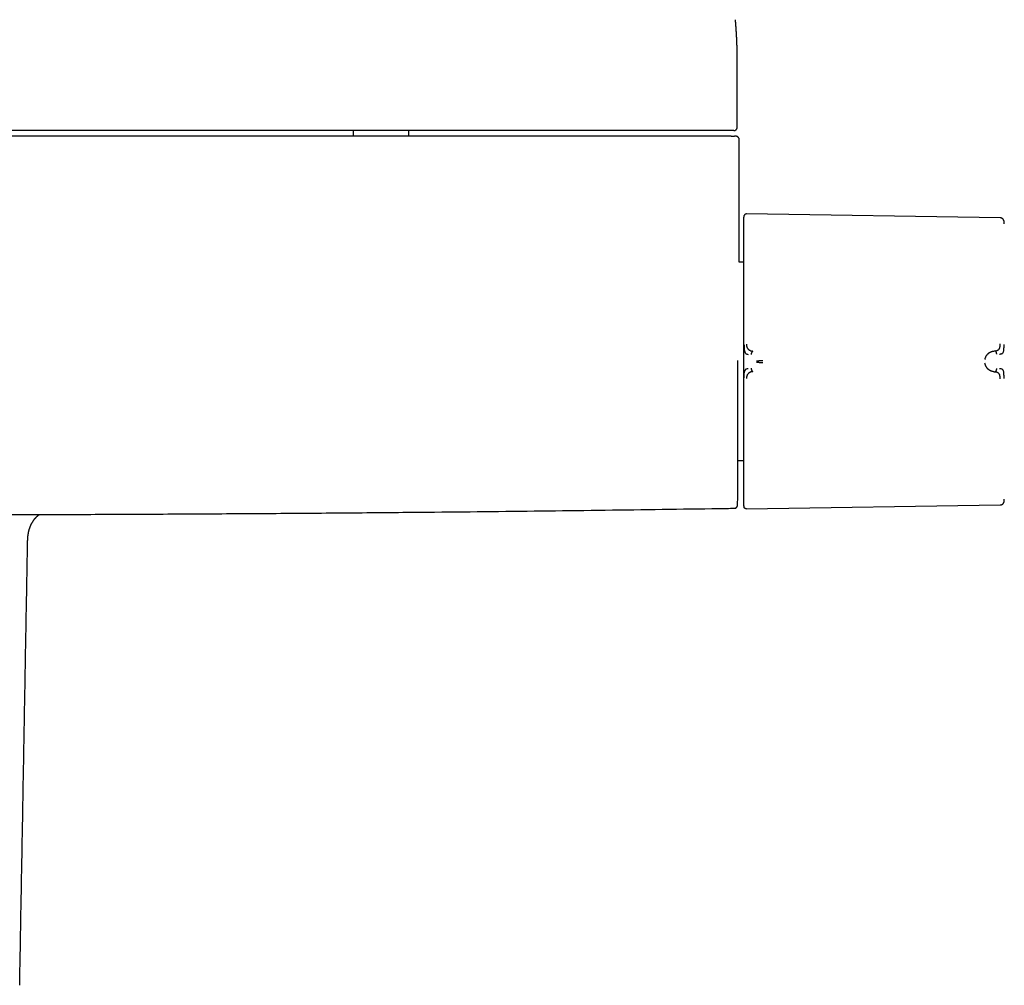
# Model space of a CAD drawing. Header units: millimetres. Extents: x 8 to 964, y 12 to 423.
# Tile 8 of 16: x 508 to 660, y 99 to 248. Entities that reach past the tile are written whole.
import ezdxf

# ---------------------------------------------------------------- set-up
doc = ezdxf.new("R2010")
doc.units = ezdxf.units.MM

msp = doc.modelspace()

# ---------------------------------------------------------------- linework, layer by layer
at = {"color": 7, "linetype": 'Continuous', "lineweight": 30}
for p, q in [((618.39, 241.82), (618.39, 241.84)), ((618.39, 231.37), (618.39, 241.82)), ((559.22, 230.87), (559.22, 229.98)), ((567.77, 229.98), (567.77, 230.87)), ((618.39, 231.37), (618.39, 231.37)), ((618.69, 215.95), (618.69, 229.48)), ((619.43, 217.73), (619.41, 217.66)), ((658.92, 217.41), (619.82, 218.01)), ((619.33, 210.57), (618.67, 210.57)), ((658.12, 196.88), (657.97, 196.87)), ((657.97, 193.67), (658.12, 193.65)), ((618.49, 179.97), (619.33, 179.97)), ((619.82, 172.53), (658.92, 173.13)), ((619.43, 172.81), (619.43, 172.82)), ((509.34, 169.56), (509.34, 169.55))]:
    msp.add_line(p, q, dxfattribs=at)
at = {"color": 7, "linetype": 'Continuous', "lineweight": 30, "flags": 128}
msp.add_lwpolyline([(619.34, 217.15), (619.34, 217.13), (619.33, 217.04)], dxfattribs=at)
at = {"color": 7, "linetype": 'Continuous', "lineweight": 30}
msp.add_arc((-381.31, 195.39), 1000, 358.72431, 358.81915, dxfattribs=at)
for points, knots in [([(618.39, 241.83), (618.39, 241.84), (618.39, 241.86), (618.39, 241.89), (618.39, 241.92), (618.39, 241.95), (618.39, 241.97), (618.39, 242), (618.39, 242.03), (618.39, 242.06), (618.39, 242.09), (618.39, 242.13), (618.39, 242.16), (618.39, 242.19), (618.39, 242.23), (618.39, 242.27), (618.39, 242.31), (618.39, 242.36), (618.39, 242.41), (618.39, 242.46), (618.39, 242.51), (618.39, 242.56), (618.39, 242.62), (618.39, 242.67), (618.39, 242.73), (618.39, 242.79), (618.38, 242.84), (618.38, 242.9), (618.38, 242.95), (618.38, 243), (618.38, 243.04), (618.38, 243.09), (618.38, 243.12), (618.38, 243.16), (618.38, 243.2), (618.38, 243.24), (618.38, 243.28), (618.37, 243.34), (618.37, 243.39), (618.37, 243.44), (618.37, 243.5), (618.37, 243.55), (618.37, 243.6), (618.37, 243.65), (618.37, 243.7), (618.36, 243.75), (618.36, 243.79), (618.36, 243.84), (618.36, 243.88), (618.36, 243.91), (618.36, 243.95), (618.36, 243.99), (618.35, 244.04), (618.35, 244.08), (618.35, 244.12), (618.35, 244.17), (618.35, 244.21), (618.35, 244.26), (618.35, 244.3), (618.34, 244.33), (618.34, 244.36), (618.34, 244.39), (618.34, 244.42), (618.34, 244.45), (618.34, 244.48), (618.34, 244.51), (618.34, 244.54), (618.33, 244.57), (618.33, 244.6), (618.33, 244.64), (618.33, 244.68), (618.33, 244.72), (618.33, 244.76), (618.32, 244.81), (618.32, 244.86), (618.32, 244.91), (618.32, 244.95), (618.32, 244.99), (618.31, 245.02), (618.31, 245.06), (618.31, 245.09), (618.31, 245.12), (618.31, 245.17), (618.3, 245.22), (618.3, 245.29), (618.3, 245.36), (618.29, 245.42), (618.29, 245.46), (618.29, 245.49), (618.29, 245.53), (618.29, 245.57), (618.28, 245.6), (618.28, 245.65), (618.28, 245.7), (618.27, 245.75), (618.27, 245.8), (618.27, 245.85), (618.27, 245.9), (618.26, 245.95), (618.26, 246), (618.26, 246.05), (618.25, 246.11), (618.25, 246.18), (618.24, 246.25), (618.24, 246.32), (618.24, 246.37), (618.23, 246.42), (618.23, 246.46), (618.23, 246.49), (618.22, 246.53), (618.22, 246.57), (618.22, 246.62), (618.22, 246.66), (618.21, 246.7), (618.21, 246.74), (618.21, 246.78), (618.2, 246.82), (618.2, 246.85), (618.2, 246.89), (618.2, 246.92), (618.19, 246.94), (618.19, 246.96), (618.19, 246.99), (618.19, 247.01), (618.19, 247.03), (618.19, 247.06), (618.18, 247.08), (618.18, 247.1), (618.18, 247.13), (618.18, 247.15), (618.18, 247.17), (618.18, 247.19), (618.17, 247.21), (618.17, 247.23), (618.17, 247.26), (618.17, 247.29), (618.17, 247.32), (618.16, 247.35), (618.16, 247.37), (618.16, 247.4), (618.16, 247.42), (618.16, 247.44), (618.15, 247.46), (618.15, 247.48), (618.15, 247.5), (618.15, 247.52), (618.15, 247.54), (618.15, 247.56), (618.14, 247.58), (618.14, 247.6), (618.14, 247.61), (618.14, 247.62), (618.14, 247.64), (618.14, 247.65), (618.14, 247.67), (618.13, 247.69), (618.13, 247.71), (618.13, 247.75), (618.13, 247.78), (618.12, 247.81), (618.12, 247.85), (618.12, 247.87), (618.12, 247.9), (618.11, 247.93), (618.11, 247.95), (618.11, 247.97), (618.11, 247.97)], [0, 0, 0, 0, 0.003829, 0.008134, 0.012916, 0.018177, 0.022645, 0.027408, 0.032459, 0.037459, 0.044195, 0.050453, 0.056231, 0.061531, 0.066353, 0.074162, 0.082115, 0.090268, 0.098372, 0.106434, 0.114935, 0.124002, 0.133637, 0.143424, 0.152988, 0.162164, 0.171288, 0.180901, 0.191045, 0.198611, 0.2058, 0.21257, 0.218918, 0.224949, 0.231032, 0.237201, 0.245825, 0.254607, 0.263549, 0.272711, 0.281178, 0.289916, 0.298871, 0.307497, 0.315653, 0.323343, 0.330775, 0.338087, 0.343969, 0.350106, 0.356621, 0.363513, 0.370765, 0.377993, 0.385041, 0.392586, 0.399912, 0.40689, 0.413431, 0.419536, 0.424372, 0.429207, 0.434052, 0.438907, 0.443773, 0.448789, 0.453213, 0.458099, 0.463449, 0.469261, 0.475525, 0.481934, 0.490106, 0.498294, 0.506208, 0.513617, 0.520521, 0.526921, 0.532494, 0.537774, 0.542985, 0.548129, 0.553205, 0.564319, 0.57549, 0.586732, 0.59785, 0.602888, 0.608211, 0.613819, 0.619712, 0.62589, 0.632148, 0.641476, 0.650174, 0.658243, 0.665392, 0.673028, 0.681151, 0.689654, 0.697988, 0.706076, 0.717758, 0.729091, 0.740165, 0.750974, 0.756529, 0.762067, 0.767909, 0.774106, 0.780657, 0.787552, 0.794869, 0.801638, 0.807858, 0.813537, 0.819202, 0.825183, 0.831426, 0.83522, 0.83894, 0.842585, 0.846194, 0.850104, 0.853441, 0.857012, 0.860815, 0.864827, 0.868651, 0.872347, 0.875674, 0.878667, 0.881779, 0.885144, 0.888762, 0.893353, 0.898225, 0.90278, 0.906884, 0.910537, 0.913739, 0.916991, 0.920768, 0.923412, 0.926263, 0.929322, 0.932581, 0.935713, 0.938966, 0.941829, 0.944304, 0.946388, 0.948279, 0.950481, 0.953059, 0.956012, 0.959339, 0.965334, 0.970908, 0.97606, 0.980838, 0.985287, 0.98948, 0.994049, 0.999136, 1, 1, 1, 1]), ([(617.16, 230.87), (613.8, 230.87), (607.08, 230.87), (596.99, 230.87), (586.9, 230.87), (576.81, 230.87), (566.72, 230.87), (556.64, 230.87), (546.55, 230.87), (536.3, 230.87), (525.89, 230.87), (515.32, 230.87), (504.76, 230.87), (494.19, 230.87), (483.62, 230.87), (473.05, 230.87), (462.48, 230.87), (451.92, 230.87), (441.35, 230.87), (430.78, 230.87), (420.21, 230.87), (409.84, 230.87), (399.68, 230.87), (389.71, 230.87), (379.75, 230.87), (369.79, 230.87), (363.14, 230.87), (359.82, 230.87)], [0, 0, 0, 0, 0.039203, 0.078405, 0.117606, 0.156807, 0.196007, 0.235207, 0.274407, 0.313606, 0.354672, 0.395737, 0.436802, 0.477867, 0.518933, 0.559998, 0.601063, 0.642128, 0.683194, 0.72426, 0.765326, 0.806393, 0.845113, 0.883834, 0.922555, 0.961277, 1, 1, 1, 1]), ([(617.66, 230.87), (617.66, 230.87), (617.66, 230.87), (617.66, 230.87), (617.66, 230.87), (617.65, 230.87), (617.65, 230.87), (617.65, 230.87), (617.65, 230.87), (617.65, 230.87), (617.65, 230.87), (617.64, 230.87), (617.62, 230.87), (617.58, 230.87), (617.55, 230.87), (617.51, 230.87), (617.46, 230.87), (617.41, 230.87), (617.35, 230.87), (617.29, 230.87), (617.23, 230.87), (617.18, 230.87), (617.16, 230.87)], [0, 0, 0, 0, 0.000188, 0.000389, 0.000874, 0.002339, 0.007651, 0.033422, 0.053551, 0.072061, 0.090549, 0.148298, 0.251334, 0.334598, 0.417342, 0.50094, 0.584143, 0.666872, 0.750505, 0.833798, 0.916503, 1, 1, 1, 1]), ([(617.89, 230.87), (617.89, 230.87), (617.89, 230.87), (617.87, 230.87), (617.84, 230.87), (617.8, 230.87), (617.77, 230.87), (617.74, 230.87), (617.71, 230.87), (617.7, 230.87), (617.69, 230.87), (617.69, 230.87), (617.68, 230.87), (617.68, 230.87), (617.68, 230.87), (617.68, 230.87), (617.68, 230.87), (617.68, 230.87), (617.68, 230.87), (617.68, 230.87), (617.67, 230.87), (617.67, 230.87), (617.67, 230.87), (617.67, 230.87), (617.66, 230.87), (617.66, 230.87), (617.66, 230.87), (617.66, 230.87), (617.66, 230.87), (617.66, 230.87), (617.66, 230.87), (617.66, 230.87)], [0, 0, 0, 0, 0.166648, 0.333314, 0.499999, 0.624977, 0.749999, 0.812477, 0.874998, 0.909977, 0.925385, 0.932168, 0.932929, 0.933691, 0.934452, 0.935214, 0.935975, 0.936737, 0.937499, 0.946238, 0.954336, 0.961791, 0.968605, 0.974776, 0.980305, 0.985193, 0.989438, 0.993042, 0.996003, 0.998323, 1, 1, 1, 1]), ([(617.89, 230.87), (617.9, 230.87), (617.91, 230.87), (617.92, 230.87), (617.93, 230.87), (617.94, 230.87), (617.95, 230.87), (617.96, 230.87), (617.96, 230.87), (617.97, 230.87), (617.97, 230.87), (617.97, 230.87), (617.98, 230.87), (617.98, 230.87), (617.98, 230.87), (617.98, 230.87), (617.98, 230.88), (617.99, 230.88), (618, 230.88), (618.02, 230.88), (618.06, 230.9), (618.11, 230.92), (618.16, 230.95), (618.2, 230.98), (618.23, 231.01), (618.26, 231.04), (618.3, 231.09), (618.33, 231.14), (618.36, 231.2), (618.38, 231.26), (618.39, 231.31), (618.39, 231.35), (618.39, 231.37)], [0, 0, 0, 0, 0.095481, 0.179119, 0.25092, 0.310894, 0.359055, 0.383169, 0.402694, 0.417654, 0.428111, 0.431703, 0.43428, 0.435242, 0.436045, 0.439045, 0.441423, 0.44572, 0.453553, 0.468056, 0.495605, 0.55226, 0.607761, 0.635522, 0.668482, 0.708051, 0.754201, 0.806847, 0.865897, 0.908851, 0.954766, 1, 1, 1, 1]), ([(617.43, 229.98), (614.4, 229.98), (608.35, 229.98), (599.28, 229.98), (590.22, 229.98), (581.16, 229.98), (572.11, 229.98), (563.07, 229.98), (554.04, 229.98), (544.88, 229.98), (535.58, 229.98), (526.14, 229.98), (516.72, 229.98), (507.3, 229.98), (497.89, 229.98), (491.63, 229.98), (488.49, 229.98)], [0, 0, 0, 0, 0.070435, 0.140805, 0.211108, 0.281346, 0.351519, 0.421626, 0.491667, 0.561643, 0.634881, 0.708048, 0.781143, 0.854166, 0.927119, 1, 1, 1, 1]), ([(617.43, 229.98), (617.45, 229.98), (617.5, 229.98), (617.56, 229.98), (617.63, 229.98), (617.69, 229.98), (617.74, 229.98), (617.79, 229.98), (617.84, 229.98), (617.87, 229.98), (617.91, 229.98), (617.93, 229.98), (617.94, 229.98), (617.95, 229.98), (617.95, 229.98)], [0, 0, 0, 0, 0.082895, 0.1656753, 0.2496918, 0.3321176, 0.4149239, 0.4994873, 0.5818962, 0.6647162, 0.7493216, 0.8326355, 0.9157206, 1, 1, 1, 1]), ([(618.19, 229.98), (618.19, 229.98), (618.19, 229.98), (618.18, 229.98), (618.15, 229.98), (618.12, 229.98), (618.07, 229.98), (618.02, 229.98), (617.97, 229.98), (617.95, 229.98)], [0, 0, 0, 0, 0.11987, 0.266546, 0.413224, 0.559908, 0.706597, 0.853294, 1, 1, 1, 1]), ([(618.69, 229.48), (618.69, 229.51), (618.69, 229.55), (618.68, 229.62), (618.65, 229.68), (618.63, 229.73), (618.6, 229.77), (618.58, 229.8), (618.55, 229.83), (618.52, 229.86), (618.48, 229.89), (618.44, 229.92), (618.42, 229.93), (618.4, 229.94), (618.38, 229.95), (618.36, 229.95), (618.34, 229.96), (618.31, 229.97), (618.28, 229.98), (618.25, 229.98), (618.22, 229.98), (618.2, 229.98), (618.19, 229.98)], [0, 0, 0, 0, 0.072068, 0.139985, 0.202457, 0.258459, 0.307256, 0.348382, 0.385032, 0.421655, 0.494455, 0.530496, 0.548541, 0.569494, 0.596265, 0.630083, 0.671537, 0.720924, 0.778401, 0.844051, 0.917912, 1, 1, 1, 1]), ([(619.43, 217.72), (619.43, 217.69), (619.41, 217.63), (619.39, 217.54), (619.37, 217.46), (619.36, 217.39), (619.35, 217.34), (619.35, 217.29), (619.34, 217.25), (619.34, 217.23), (619.34, 217.21), (619.34, 217.2), (619.34, 217.19), (619.34, 217.18), (619.34, 217.17), (619.34, 217.16), (619.34, 217.14), (619.34, 217.13), (619.34, 217.11), (619.34, 217.1), (619.33, 217.08), (619.33, 217.08), (619.33, 217.07)], [0, 0, 0, 0, 0.085538, 0.182968, 0.274655, 0.326852, 0.376939, 0.424121, 0.461298, 0.486858, 0.497443, 0.508033, 0.520577, 0.535875, 0.561279, 0.592896, 0.63099, 0.685442, 0.749539, 0.82333, 0.906823, 1, 1, 1, 1]), ([(619.33, 217.04), (619.33, 217.04), (619.33, 217.04), (619.33, 217.02), (619.33, 217), (619.33, 216.96), (619.33, 216.92), (619.33, 216.86), (619.33, 216.81), (619.33, 216.75), (619.33, 216.68), (619.33, 216.6), (619.33, 216.5), (619.33, 216.39), (619.33, 216.26), (619.33, 216.14), (619.33, 216.02), (619.33, 215.92), (619.33, 215.82), (619.33, 215.71), (619.33, 215.57), (619.33, 215.4), (619.33, 215.19), (619.33, 214.97), (619.33, 214.74), (619.33, 214.49), (619.33, 214.24), (619.33, 213.97), (619.33, 213.69), (619.33, 213.4), (619.33, 213.09), (619.33, 212.77), (619.33, 212.44), (619.33, 212.09), (619.33, 211.74), (619.33, 211.37), (619.33, 211), (619.33, 210.61), (619.33, 210.21), (619.33, 209.81), (619.33, 209.39), (619.33, 208.97), (619.33, 208.55), (619.33, 208.12), (619.33, 207.68), (619.33, 207.24), (619.33, 206.79), (619.33, 206.33), (619.33, 205.87), (619.33, 205.46), (619.33, 205.11), (619.33, 204.81), (619.33, 204.51), (619.33, 204.21), (619.33, 203.85), (619.33, 203.42), (619.33, 202.93), (619.33, 202.44), (619.33, 201.94), (619.33, 201.45), (619.33, 200.96), (619.33, 200.47), (619.33, 199.98), (619.33, 199.52), (619.33, 199.07), (619.33, 198.63), (619.33, 198.2), (619.33, 197.77), (619.33, 197.35), (619.33, 196.92), (619.33, 196.5), (619.33, 196.21), (619.33, 196.07)], [0, 0, 0, 0, 0.014329, 0.028654, 0.04298, 0.057322, 0.07212, 0.083744, 0.09537, 0.107001, 0.118712, 0.130678, 0.145631, 0.160589, 0.175557, 0.190861, 0.200497, 0.210132, 0.219769, 0.229411, 0.239058, 0.254994, 0.270924, 0.286858, 0.302809, 0.319, 0.334896, 0.350796, 0.36671, 0.382786, 0.399187, 0.415593, 0.432012, 0.448519, 0.465022, 0.481528, 0.498049, 0.51454, 0.531024, 0.547512, 0.564013, 0.580438, 0.596563, 0.612692, 0.628835, 0.644826, 0.660807, 0.676791, 0.692788, 0.708575, 0.718482, 0.728388, 0.738297, 0.74821, 0.75813, 0.773887, 0.789639, 0.805395, 0.821159, 0.836557, 0.851677, 0.8668, 0.881934, 0.896665, 0.909803, 0.922944, 0.936092, 0.949025, 0.961767, 0.974507, 0.98725, 1, 1, 1, 1]), ([(619.82, 218.01), (619.8, 218.01), (619.75, 218.01), (619.68, 217.99), (619.61, 217.96), (619.56, 217.92), (619.51, 217.87), (619.48, 217.82), (619.45, 217.77), (619.44, 217.74), (619.43, 217.73)], [0, 0, 0, 0, 0.135163, 0.276253, 0.421191, 0.567521, 0.681842, 0.794193, 0.903477, 1, 1, 1, 1]), ([(659.51, 216.91), (659.51, 216.93), (659.5, 216.97), (659.47, 217.04), (659.43, 217.11), (659.39, 217.18), (659.33, 217.24), (659.27, 217.29), (659.2, 217.33), (659.13, 217.37), (659.06, 217.39), (658.99, 217.4), (658.94, 217.4), (658.92, 217.41)], [0, 0, 0, 0, 0.0806556, 0.1722792, 0.26662, 0.3629805, 0.4605632, 0.5585072, 0.650402, 0.7411188, 0.8299955, 0.9164503, 1, 1, 1, 1]), ([(618.67, 210.57), (618.67, 210.58), (618.67, 210.65), (618.67, 210.76), (618.67, 210.9), (618.67, 211.04), (618.67, 211.2), (618.67, 211.35), (618.68, 211.5), (618.68, 211.65), (618.68, 211.81), (618.68, 211.98), (618.68, 212.16), (618.68, 212.34), (618.68, 212.53), (618.68, 212.75), (618.68, 212.99), (618.68, 213.23), (618.68, 213.49), (618.69, 213.75), (618.69, 214.1), (618.69, 214.54), (618.69, 215.07), (618.69, 215.54), (618.69, 215.83), (618.69, 215.95)], [0, 0, 0, 0, 0.0103612, 0.0352531, 0.0586187, 0.0882649, 0.1165153, 0.1442531, 0.1715127, 0.1989545, 0.2268336, 0.2600661, 0.2930488, 0.325821, 0.3595317, 0.4013213, 0.4452696, 0.4916283, 0.5392617, 0.5872155, 0.6350346, 0.7361427, 0.8356205, 0.9337072, 1, 1, 1, 1]), ([(659.55, 216.51), (659.55, 216.56), (659.55, 216.65), (659.53, 216.79), (659.52, 216.87), (659.51, 216.91)], [0, 0, 0, 0, 0.374626, 0.732084, 1, 1, 1, 1]), ([(619.43, 197.88), (619.44, 197.79), (619.44, 197.6), (619.45, 197.39), (619.46, 197.26), (619.46, 197.19), (619.47, 197.12), (619.48, 197.02), (619.5, 196.93), (619.52, 196.84), (619.54, 196.77), (619.56, 196.71), (619.58, 196.66), (619.6, 196.6), (619.64, 196.53), (619.72, 196.45), (619.86, 196.38), (619.99, 196.36), (620.06, 196.35)], [0, 0, 0, 0, 0.125554, 0.251039, 0.290001, 0.310057, 0.344618, 0.393554, 0.456767, 0.493798, 0.534579, 0.576341, 0.60187, 0.627562, 0.693703, 0.759502, 0.875658, 1, 1, 1, 1]), ([(619.82, 197.91), (619.82, 197.88), (619.82, 197.82), (619.83, 197.73), (619.83, 197.65), (619.85, 197.58), (619.86, 197.51), (619.88, 197.45), (619.91, 197.4), (619.93, 197.36), (619.96, 197.31), (619.99, 197.26), (620.03, 197.22), (620.06, 197.18), (620.09, 197.14), (620.13, 197.11), (620.17, 197.08), (620.22, 197.04), (620.27, 197.01), (620.33, 196.98), (620.39, 196.94), (620.44, 196.92), (620.49, 196.9), (620.53, 196.89), (620.56, 196.88), (620.59, 196.87), (620.6, 196.87), (620.62, 196.86), (620.64, 196.86), (620.65, 196.86), (620.67, 196.85), (620.69, 196.85), (620.72, 196.84), (620.74, 196.84), (620.77, 196.84), (620.79, 196.83), (620.8, 196.83), (620.8, 196.83), (620.8, 196.83), (620.8, 196.83), (620.8, 196.83), (620.8, 196.83), (620.8, 196.83)], [0, 0, 0, 0, 0.046698, 0.091618, 0.134505, 0.175194, 0.213614, 0.249779, 0.276951, 0.307118, 0.340349, 0.376695, 0.409342, 0.4408, 0.471044, 0.500021, 0.535936, 0.574169, 0.614719, 0.657569, 0.702695, 0.750057, 0.775296, 0.805099, 0.8394, 0.850353, 0.861686, 0.873397, 0.885483, 0.89794, 0.910765, 0.923954, 0.937503, 0.96472, 0.984149, 0.995887, 0.998893, 0.999683, 0.9999, 0.999964, 0.999986, 1, 1, 1, 1]), ([(658.12, 196.88), (658.15, 196.89), (658.21, 196.89), (658.28, 196.91), (658.34, 196.92), (658.37, 196.93), (658.38, 196.94), (658.4, 196.94), (658.41, 196.95), (658.42, 196.95), (658.44, 196.96), (658.45, 196.96), (658.48, 196.98), (658.54, 197), (658.61, 197.05), (658.68, 197.1), (658.74, 197.16), (658.79, 197.23), (658.82, 197.29), (658.84, 197.34), (658.85, 197.37), (658.86, 197.4), (658.87, 197.44), (658.88, 197.47), (658.89, 197.53), (658.9, 197.61), (658.91, 197.71), (658.92, 197.84), (658.92, 197.92), (658.92, 197.97)], [0, 0, 0, 0, 0.064483, 0.121146, 0.169699, 0.182428, 0.194431, 0.205703, 0.216244, 0.226049, 0.235116, 0.243443, 0.251028, 0.319255, 0.38355, 0.443931, 0.500485, 0.559082, 0.620049, 0.640929, 0.662103, 0.683581, 0.705368, 0.72747, 0.749885, 0.805219, 0.865757, 0.930963, 1, 1, 1, 1]), ([(658.81, 196.4), (658.81, 196.4), (658.83, 196.4), (658.88, 196.41), (658.95, 196.41), (659.04, 196.43), (659.13, 196.45), (659.22, 196.48), (659.3, 196.54), (659.37, 196.6), (659.43, 196.72), (659.47, 196.88), (659.49, 197.09), (659.5, 197.34), (659.51, 197.62), (659.51, 197.81), (659.51, 197.9)], [0, 0, 0, 0, 0.007539, 0.032602, 0.07418, 0.124929, 0.188679, 0.265565, 0.331914, 0.405634, 0.486045, 0.573984, 0.669568, 0.772326, 0.882537, 1, 1, 1, 1]), ([(619.33, 196.07), (619.33, 195.91), (619.33, 195.58), (619.33, 195.15), (619.33, 194.78), (619.33, 194.57), (619.33, 194.46)], [0, 0, 0, 0, 0.3076, 0.612791, 0.80584, 1, 1, 1, 1]), ([(620.8, 196.83), (620.79, 196.83), (620.77, 196.83), (620.75, 196.82), (620.72, 196.8), (620.69, 196.78), (620.67, 196.74), (620.64, 196.7), (620.61, 196.65), (620.58, 196.57), (620.56, 196.49), (620.54, 196.4), (620.53, 196.34), (620.53, 196.31)], [0, 0, 0, 0, 0.056304, 0.111898, 0.167775, 0.224659, 0.302815, 0.38407, 0.468372, 0.599448, 0.73388, 0.868517, 1, 1, 1, 1]), ([(656.57, 195.56), (656.58, 195.6), (656.59, 195.69), (656.63, 195.81), (656.68, 195.94), (656.74, 196.06), (656.8, 196.16), (656.86, 196.25), (656.93, 196.35), (657, 196.41), (657.04, 196.46), (657.06, 196.47), (657.07, 196.48), (657.09, 196.5), (657.1, 196.51), (657.13, 196.53), (657.18, 196.57), (657.24, 196.62), (657.31, 196.66), (657.37, 196.69), (657.42, 196.71), (657.44, 196.73), (657.46, 196.73), (657.47, 196.74), (657.49, 196.75), (657.5, 196.75), (657.52, 196.76), (657.55, 196.77), (657.61, 196.8), (657.68, 196.82), (657.75, 196.84), (657.81, 196.85), (657.86, 196.86), (657.9, 196.86), (657.94, 196.87), (657.96, 196.87), (657.97, 196.87), (657.97, 196.87), (657.97, 196.87), (657.97, 196.87), (657.97, 196.87)], [0, 0, 0, 0, 0.051373, 0.105665, 0.163102, 0.223827, 0.27137, 0.320803, 0.372124, 0.442732, 0.452222, 0.461768, 0.471368, 0.481024, 0.490735, 0.500501, 0.537698, 0.579265, 0.625137, 0.657731, 0.692132, 0.7001, 0.708157, 0.716302, 0.724536, 0.732857, 0.741265, 0.74976, 0.79759, 0.84013, 0.877473, 0.909711, 0.93693, 0.964012, 0.983495, 0.995471, 0.998664, 0.999564, 0.99984, 1, 1, 1, 1]), ([(658.39, 196.36), (658.39, 196.39), (658.38, 196.45), (658.36, 196.54), (658.34, 196.63), (658.31, 196.7), (658.28, 196.75), (658.25, 196.8), (658.23, 196.83), (658.2, 196.85), (658.18, 196.87), (658.15, 196.88), (658.13, 196.88), (658.12, 196.88)], [0, 0, 0, 0, 0.131742, 0.26673, 0.401479, 0.532742, 0.617059, 0.698228, 0.776196, 0.832885, 0.888534, 0.943898, 1, 1, 1, 1]), ([(618.44, 195.39), (618.44, 195.25), (618.44, 194.98), (618.44, 194.57), (618.44, 194.15), (618.44, 193.74), (618.44, 193.33), (618.45, 193.05), (618.45, 192.87), (618.45, 192.8), (618.45, 192.73), (618.45, 192.66), (618.45, 192.56), (618.45, 192.44), (618.45, 192.28), (618.44, 192.13), (618.44, 191.98), (618.44, 191.82), (618.44, 191.66), (618.44, 191.52), (618.44, 191.31), (618.44, 191.13), (618.44, 190.97), (618.44, 190.92), (618.44, 190.87), (618.44, 190.82), (618.44, 190.77), (618.44, 190.67), (618.44, 190.53), (618.44, 190.34), (618.44, 190.17), (618.44, 190.01), (618.44, 189.88), (618.44, 189.78), (618.44, 189.73), (618.44, 189.71), (618.44, 189.68), (618.44, 189.66), (618.44, 189.64), (618.44, 189.62), (618.44, 189.6), (618.44, 189.52), (618.44, 189.39), (618.44, 189.26), (618.44, 189.2)], [0, 0, 0, 0, 0.063602, 0.129016, 0.196252, 0.265318, 0.327621, 0.391357, 0.402724, 0.414135, 0.425592, 0.437038, 0.444335, 0.474017, 0.496959, 0.520786, 0.545497, 0.571092, 0.597573, 0.620254, 0.640018, 0.7009, 0.708873, 0.716847, 0.724821, 0.732795, 0.74077, 0.748745, 0.781047, 0.811404, 0.839813, 0.866273, 0.887947, 0.908111, 0.911895, 0.91562, 0.919287, 0.922896, 0.926447, 0.929939, 0.933373, 0.936749, 0.968371, 1, 1, 1, 1]), ([(618.48, 174.78), (618.48, 174.78), (618.48, 174.78), (618.48, 174.78), (618.48, 174.78), (618.48, 174.78), (618.48, 174.78), (618.48, 174.79), (618.48, 174.8), (618.48, 174.81), (618.48, 174.82), (618.48, 174.83), (618.48, 174.85), (618.48, 174.86), (618.48, 174.87), (618.48, 174.88), (618.48, 174.89), (618.48, 174.89), (618.48, 174.9), (618.48, 174.9), (618.48, 174.92), (618.48, 174.95), (618.48, 175), (618.48, 175.06), (618.48, 175.13), (618.48, 175.2), (618.48, 175.26), (618.48, 175.3), (618.48, 175.31), (618.48, 175.32), (618.48, 175.34), (618.48, 175.35), (618.48, 175.37), (618.48, 175.39), (618.48, 175.42), (618.48, 175.46), (618.48, 175.5), (618.48, 175.55), (618.48, 175.6), (618.48, 175.64), (618.48, 175.68), (618.48, 175.7), (618.48, 175.73), (618.48, 175.76), (618.48, 175.78), (618.48, 175.85), (618.48, 175.95), (618.48, 176.09), (618.48, 176.24), (618.48, 176.39), (618.48, 176.53), (618.48, 176.68), (618.48, 176.78), (618.48, 176.84), (618.48, 176.86), (618.48, 176.88), (618.48, 176.9), (618.48, 176.93), (618.48, 176.95), (618.48, 177.02), (618.48, 177.13), (618.48, 177.29), (618.48, 177.46), (618.48, 177.63), (618.48, 177.8), (618.48, 177.99), (618.48, 178.17), (618.48, 178.35), (618.48, 178.53), (618.48, 178.7), (618.48, 178.88), (618.48, 179.05), (618.48, 179.18), (618.48, 179.27), (618.48, 179.33), (618.48, 179.4), (618.48, 179.47), (618.48, 179.54), (618.48, 179.6), (618.48, 179.67), (618.48, 179.83), (618.48, 180.08), (618.48, 180.44), (618.48, 180.81), (618.48, 181.2), (618.48, 181.62), (618.48, 182.05), (618.48, 182.49), (618.48, 182.94), (618.48, 183.4), (618.48, 183.86), (618.48, 184.33), (618.48, 184.81), (618.48, 185.18), (618.48, 185.43), (618.48, 185.57), (618.48, 185.72), (618.48, 185.87), (618.48, 186.02), (618.48, 186.24), (618.48, 186.54), (618.48, 186.9), (618.48, 187.26), (618.48, 187.56), (618.48, 187.79), (618.48, 187.96), (618.48, 188.13), (618.48, 188.29), (618.48, 188.46), (618.48, 188.63), (618.48, 188.93), (618.48, 189.35), (618.48, 189.87), (618.48, 190.37), (618.48, 190.86), (618.48, 191.34), (618.48, 191.87), (618.48, 192.42), (618.48, 193.01), (618.48, 193.6), (618.48, 194.2), (618.48, 194.79), (618.48, 195.19), (618.48, 195.39)], [0, 0, 0, 0, 0.000766, 0.003924, 0.007681, 0.012036, 0.01699, 0.022542, 0.028693, 0.035443, 0.041048, 0.047008, 0.053323, 0.059993, 0.061726, 0.063481, 0.065259, 0.067059, 0.068882, 0.070727, 0.072468, 0.079832, 0.093043, 0.105766, 0.118002, 0.129751, 0.141013, 0.143469, 0.145132, 0.146877, 0.148737, 0.15071, 0.152796, 0.154996, 0.159325, 0.164036, 0.169129, 0.174604, 0.180461, 0.1867, 0.189256, 0.19187, 0.194544, 0.197276, 0.200068, 0.202453, 0.216028, 0.229081, 0.241612, 0.25362, 0.265285, 0.276411, 0.285756, 0.287213, 0.288811, 0.290403, 0.291988, 0.293566, 0.295138, 0.296703, 0.307626, 0.318212, 0.328461, 0.338373, 0.349733, 0.360616, 0.371021, 0.380949, 0.390399, 0.399371, 0.408853, 0.417736, 0.42602, 0.428347, 0.431471, 0.434808, 0.438148, 0.441489, 0.444833, 0.448178, 0.451526, 0.467494, 0.483509, 0.49957, 0.517043, 0.534571, 0.552153, 0.569789, 0.587304, 0.604802, 0.622298, 0.639791, 0.657029, 0.674265, 0.678857, 0.684133, 0.68934, 0.69448, 0.699551, 0.704555, 0.717622, 0.730201, 0.742291, 0.753893, 0.759715, 0.765406, 0.770966, 0.776394, 0.781691, 0.787214, 0.793499, 0.810784, 0.828069, 0.843501, 0.858932, 0.874363, 0.889794, 0.908163, 0.926532, 0.9449, 0.963267, 0.981634, 1, 1, 1, 1]), ([(619.33, 194.46), (619.33, 194.3), (619.33, 193.98), (619.33, 193.49), (619.33, 193.01), (619.33, 192.52), (619.33, 192.04), (619.33, 191.55), (619.33, 191.06), (619.33, 190.58), (619.33, 190.09), (619.33, 189.6), (619.33, 189.12), (619.33, 188.63), (619.33, 188.2), (619.33, 187.84), (619.33, 187.53), (619.33, 187.23), (619.33, 186.93), (619.33, 186.57), (619.33, 186.14), (619.33, 185.66), (619.33, 185.18), (619.33, 184.7), (619.33, 184.24), (619.33, 183.78), (619.33, 183.33), (619.33, 182.88), (619.33, 182.44), (619.33, 182), (619.33, 181.57), (619.33, 181.15), (619.33, 180.73), (619.33, 180.33), (619.33, 179.93), (619.33, 179.54), (619.33, 179.17), (619.33, 178.8), (619.33, 178.45), (619.33, 178.1), (619.33, 177.77), (619.33, 177.46), (619.33, 177.16), (619.33, 176.86), (619.33, 176.58), (619.33, 176.32), (619.33, 176.06), (619.33, 175.82), (619.33, 175.62), (619.33, 175.45), (619.33, 175.32), (619.33, 175.19), (619.33, 175.06), (619.33, 174.92), (619.33, 174.76), (619.33, 174.59), (619.33, 174.43), (619.33, 174.29), (619.33, 174.17), (619.33, 174.06), (619.33, 173.98), (619.33, 173.9), (619.33, 173.82), (619.33, 173.76), (619.33, 173.7), (619.33, 173.64), (619.33, 173.59), (619.33, 173.56), (619.33, 173.53), (619.33, 173.51), (619.33, 173.5), (619.33, 173.49), (619.33, 173.49)], [0, 0, 0, 0, 0.014535, 0.029065, 0.043597, 0.058144, 0.073132, 0.087849, 0.102569, 0.1173, 0.132415, 0.147536, 0.162659, 0.177794, 0.193243, 0.202968, 0.212693, 0.22242, 0.232151, 0.241889, 0.257942, 0.273989, 0.29004, 0.306108, 0.322386, 0.338366, 0.354351, 0.370349, 0.386478, 0.402932, 0.41939, 0.435862, 0.452388, 0.468908, 0.485432, 0.50197, 0.518442, 0.534908, 0.551378, 0.567861, 0.584232, 0.600305, 0.616382, 0.632472, 0.648379, 0.664275, 0.680173, 0.696085, 0.711759, 0.721593, 0.731427, 0.741263, 0.751104, 0.760951, 0.776563, 0.792169, 0.80778, 0.823398, 0.838627, 0.85059, 0.862554, 0.874523, 0.886425, 0.898052, 0.911025, 0.924, 0.936982, 0.949742, 0.962305, 0.974865, 0.987429, 1, 1, 1, 1]), ([(621.38, 195.35), (621.41, 195.36), (621.48, 195.37), (621.59, 195.38), (621.7, 195.38), (621.82, 195.39), (621.94, 195.4), (622.04, 195.4), (622.14, 195.41), (622.22, 195.42), (622.28, 195.42), (622.31, 195.43)], [0, 0, 0, 0, 0.134312, 0.265358, 0.393232, 0.518137, 0.640457, 0.760826, 0.840474, 0.920048, 1, 1, 1, 1]), ([(621.38, 195.16), (621.42, 195.15), (621.48, 195.15), (621.59, 195.14), (621.7, 195.13), (621.82, 195.12), (621.94, 195.12), (622.04, 195.11), (622.14, 195.11), (622.22, 195.11), (622.28, 195.11), (622.31, 195.11)], [0, 0, 0, 0, 0.134294, 0.265155, 0.392768, 0.517462, 0.639734, 0.760272, 0.840123, 0.919913, 1, 1, 1, 1]), ([(657.97, 193.67), (657.97, 193.67), (657.97, 193.67), (657.97, 193.67), (657.96, 193.67), (657.94, 193.67), (657.9, 193.67), (657.86, 193.68), (657.81, 193.69), (657.76, 193.7), (657.71, 193.71), (657.68, 193.72), (657.66, 193.73), (657.63, 193.73), (657.61, 193.74), (657.58, 193.75), (657.56, 193.76), (657.51, 193.78), (657.44, 193.81), (657.35, 193.86), (657.28, 193.9), (657.22, 193.94), (657.19, 193.96), (657.17, 193.97), (657.16, 193.98), (657.15, 193.99), (657.14, 194), (657.13, 194.01), (657.09, 194.04), (657.02, 194.09), (656.94, 194.18), (656.87, 194.27), (656.8, 194.37), (656.74, 194.47), (656.68, 194.59), (656.63, 194.72), (656.59, 194.85), (656.58, 194.94), (656.57, 194.98)], [0, 0, 0, 0, 0.000168, 0.001366, 0.004585, 0.016602, 0.036108, 0.063195, 0.088438, 0.118038, 0.152065, 0.164532, 0.177513, 0.191011, 0.205027, 0.219565, 0.234628, 0.250218, 0.305811, 0.357356, 0.404738, 0.433682, 0.460748, 0.467525, 0.474171, 0.480686, 0.487071, 0.493324, 0.499446, 0.559752, 0.617506, 0.67268, 0.725262, 0.775261, 0.835907, 0.893476, 0.948104, 1, 1, 1, 1]), ([(619.43, 192.66), (619.44, 192.75), (619.44, 192.93), (619.45, 193.2), (619.48, 193.45), (619.53, 193.69), (619.59, 193.86), (619.65, 193.98), (619.73, 194.08), (619.86, 194.15), (619.99, 194.17), (620.05, 194.18)], [0, 0, 0, 0, 0.12498, 0.249974, 0.375129, 0.4995, 0.626711, 0.691987, 0.75435, 0.875912, 1, 1, 1, 1]), ([(620.8, 193.7), (620.8, 193.7), (620.8, 193.7), (620.79, 193.7), (620.77, 193.7), (620.74, 193.7), (620.71, 193.69), (620.67, 193.68), (620.63, 193.68), (620.59, 193.67), (620.57, 193.66), (620.55, 193.65), (620.53, 193.65), (620.51, 193.64), (620.49, 193.63), (620.47, 193.63), (620.42, 193.61), (620.35, 193.57), (620.27, 193.53), (620.23, 193.5), (620.21, 193.49), (620.19, 193.47), (620.17, 193.46), (620.15, 193.44), (620.11, 193.41), (620.05, 193.35), (619.99, 193.28), (619.94, 193.21), (619.91, 193.15), (619.88, 193.08), (619.85, 192.99), (619.84, 192.89), (619.83, 192.8), (619.82, 192.72), (619.82, 192.66), (619.82, 192.62)], [0, 0, 0, 0, 0.000491, 0.004709, 0.016801, 0.036349, 0.063449, 0.08868, 0.118244, 0.1522, 0.164633, 0.177573, 0.191021, 0.204979, 0.21945, 0.234434, 0.249933, 0.328151, 0.400024, 0.417785, 0.435101, 0.45197, 0.468393, 0.484369, 0.499899, 0.569641, 0.634729, 0.675595, 0.714547, 0.751696, 0.809478, 0.868786, 0.909647, 0.953487, 1, 1, 1, 1]), ([(620.53, 194.23), (620.53, 194.2), (620.54, 194.14), (620.56, 194.05), (620.58, 193.96), (620.61, 193.89), (620.64, 193.83), (620.67, 193.79), (620.69, 193.76), (620.72, 193.74), (620.75, 193.72), (620.77, 193.71), (620.79, 193.7), (620.8, 193.7)], [0, 0, 0, 0, 0.131484, 0.266121, 0.400553, 0.531629, 0.615931, 0.697185, 0.775341, 0.832225, 0.888102, 0.943696, 1, 1, 1, 1]), ([(658.12, 193.65), (658.13, 193.65), (658.15, 193.66), (658.18, 193.67), (658.2, 193.68), (658.23, 193.71), (658.25, 193.74), (658.28, 193.78), (658.31, 193.84), (658.34, 193.91), (658.36, 193.99), (658.38, 194.08), (658.39, 194.14), (658.39, 194.17)], [0, 0, 0, 0, 0.056102, 0.111466, 0.167115, 0.223804, 0.301772, 0.382941, 0.467258, 0.598521, 0.73327, 0.868258, 1, 1, 1, 1]), ([(658.92, 192.57), (658.92, 192.61), (658.92, 192.7), (658.91, 192.8), (658.91, 192.87), (658.9, 192.91), (658.9, 192.95), (658.89, 192.99), (658.88, 193.05), (658.86, 193.13), (658.83, 193.22), (658.8, 193.28), (658.77, 193.33), (658.73, 193.38), (658.67, 193.44), (658.62, 193.48), (658.58, 193.51), (658.56, 193.52), (658.55, 193.53), (658.53, 193.53), (658.51, 193.54), (658.49, 193.55), (658.48, 193.56), (658.45, 193.57), (658.41, 193.59), (658.36, 193.61), (658.29, 193.62), (658.21, 193.64), (658.16, 193.65), (658.12, 193.65)], [0, 0, 0, 0, 0.069025, 0.134226, 0.159046, 0.183078, 0.206287, 0.22865, 0.250149, 0.316401, 0.379891, 0.420809, 0.460701, 0.499516, 0.563083, 0.631484, 0.645503, 0.659713, 0.674115, 0.688707, 0.70349, 0.718464, 0.733629, 0.748983, 0.780106, 0.820964, 0.871406, 0.931199, 1, 1, 1, 1]), ([(659.51, 192.63), (659.51, 192.73), (659.51, 192.92), (659.5, 193.19), (659.49, 193.44), (659.47, 193.66), (659.43, 193.82), (659.37, 193.94), (659.3, 194), (659.21, 194.06), (659.09, 194.1), (658.96, 194.12), (658.87, 194.13), (658.83, 194.13), (658.82, 194.14), (658.81, 194.14), (658.81, 194.14)], [0, 0, 0, 0, 0.117772, 0.228252, 0.33124, 0.427014, 0.515099, 0.595624, 0.669421, 0.735797, 0.846044, 0.926768, 0.978141, 0.992758, 0.997301, 1, 1, 1, 1]), ([(618.48, 174.78), (618.48, 174.81), (618.48, 174.93), (618.48, 175.13), (618.48, 175.39), (618.48, 175.64), (618.48, 175.88), (618.48, 176.11), (618.48, 176.33), (618.48, 176.53), (618.49, 176.73), (618.49, 176.91), (618.49, 177.08), (618.49, 177.25), (618.49, 177.42), (618.49, 177.62), (618.49, 177.86), (618.49, 178.13), (618.49, 178.37), (618.49, 178.6), (618.49, 178.8), (618.49, 178.99), (618.49, 179.18), (618.49, 179.36), (618.49, 179.54), (618.49, 179.72), (618.49, 179.87), (618.49, 179.95), (618.49, 179.97)], [0, 0, 0, 0, 0.015672, 0.06835, 0.118827, 0.167103, 0.213177, 0.25705, 0.298723, 0.338194, 0.375463, 0.410532, 0.443773, 0.476209, 0.5079, 0.538846, 0.593643, 0.645934, 0.695721, 0.736175, 0.77481, 0.811626, 0.847144, 0.882429, 0.917511, 0.952391, 0.987068, 1, 1, 1, 1]), ([(617.93, 172.62), (617.95, 172.62), (617.99, 172.62), (618.05, 172.63), (618.1, 172.64), (618.15, 172.66), (618.18, 172.68), (618.21, 172.7), (618.24, 172.72), (618.27, 172.74), (618.3, 172.77), (618.34, 172.82), (618.37, 172.87), (618.4, 172.93), (618.43, 172.99), (618.44, 173.05), (618.44, 173.1), (618.44, 173.12)], [0, 0, 0, 0, 0.076863, 0.149292, 0.216225, 0.276796, 0.330348, 0.376416, 0.414696, 0.450208, 0.50988, 0.583945, 0.671737, 0.745838, 0.826051, 0.911232, 1, 1, 1, 1]), ([(619.33, 173.45), (619.33, 173.45), (619.34, 173.44), (619.34, 173.43), (619.34, 173.42), (619.34, 173.4), (619.34, 173.39), (619.34, 173.38), (619.34, 173.37), (619.34, 173.36), (619.34, 173.35), (619.34, 173.34), (619.34, 173.33), (619.34, 173.32), (619.34, 173.31), (619.34, 173.29), (619.35, 173.26), (619.35, 173.22), (619.36, 173.16), (619.37, 173.09), (619.38, 173.01), (619.41, 172.92), (619.42, 172.85), (619.43, 172.82)], [0, 0, 0, 0, 0.086716, 0.165022, 0.234894, 0.296327, 0.349336, 0.393973, 0.430357, 0.458742, 0.479716, 0.487873, 0.494919, 0.501605, 0.512942, 0.530974, 0.555725, 0.599231, 0.654828, 0.722615, 0.80269, 0.895135, 1, 1, 1, 1]), ([(658.92, 173.13), (658.94, 173.13), (658.99, 173.13), (659.05, 173.15), (659.12, 173.17), (659.18, 173.19), (659.25, 173.23), (659.3, 173.27), (659.36, 173.32), (659.4, 173.38), (659.44, 173.44), (659.47, 173.5), (659.5, 173.56), (659.51, 173.61), (659.51, 173.63)], [0, 0, 0, 0, 0.078572, 0.159821, 0.243117, 0.32787, 0.413614, 0.500081, 0.586509, 0.672104, 0.75671, 0.839938, 0.921244, 1, 1, 1, 1]), ([(659.51, 173.63), (659.52, 173.66), (659.53, 173.74), (659.55, 173.88), (659.55, 173.98), (659.55, 174.03)], [0, 0, 0, 0, 0.2376093, 0.6103298, 1, 1, 1, 1]), ([(359.05, 172.62), (360.09, 172.61), (364.31, 172.54), (371.71, 172.44), (381.26, 172.31), (390.8, 172.2), (400.29, 172.09), (409.72, 172), (419.09, 171.92), (428.46, 171.84), (438.43, 171.78), (449, 171.72), (460.16, 171.68), (471.32, 171.65), (482.48, 171.63), (493.64, 171.63), (504.8, 171.65), (515.96, 171.67), (527.12, 171.72), (538.28, 171.78), (549.44, 171.85), (560.6, 171.94), (570.96, 172.03), (580.52, 172.13), (589.29, 172.23), (598.06, 172.34), (606.83, 172.46), (613.45, 172.56), (617.15, 172.61), (617.93, 172.62)], [0, 0, 0, 0, 0.012039, 0.048905, 0.085772, 0.122638, 0.159505, 0.195714, 0.231923, 0.268132, 0.304341, 0.347447, 0.390554, 0.43366, 0.476767, 0.519874, 0.56298, 0.606087, 0.649194, 0.6923, 0.735406, 0.778512, 0.821618, 0.855487, 0.889355, 0.923223, 0.957091, 0.990959, 1, 1, 1, 1]), ([(509.34, 169.56), (509.35, 169.59), (509.37, 169.66), (509.41, 169.76), (509.45, 169.87), (509.5, 169.97), (509.54, 170.07), (509.58, 170.15), (509.62, 170.23), (509.66, 170.3), (509.7, 170.37), (509.74, 170.44), (509.78, 170.5), (509.82, 170.57), (509.86, 170.64), (509.92, 170.72), (509.97, 170.79), (510.01, 170.86), (510.06, 170.91), (510.1, 170.97), (510.14, 171.02), (510.19, 171.07), (510.24, 171.13), (510.29, 171.19), (510.34, 171.24), (510.38, 171.28), (510.42, 171.32), (510.46, 171.36), (510.5, 171.4), (510.54, 171.43), (510.57, 171.46), (510.59, 171.48), (510.61, 171.49), (510.64, 171.51), (510.66, 171.53), (510.68, 171.55), (510.7, 171.56), (510.72, 171.58), (510.74, 171.6), (510.76, 171.61), (510.78, 171.62), (510.79, 171.63), (510.81, 171.65), (510.83, 171.66), (510.84, 171.66), (510.84, 171.66)], [0, 0, 0, 0, 0.033743, 0.076081, 0.116191, 0.154088, 0.189784, 0.22313, 0.252446, 0.280018, 0.306532, 0.332822, 0.359027, 0.386534, 0.417524, 0.450383, 0.482885, 0.511955, 0.537681, 0.560336, 0.585821, 0.61209, 0.642184, 0.675668, 0.70047, 0.721512, 0.742213, 0.76753, 0.792852, 0.815269, 0.831983, 0.843096, 0.856489, 0.870721, 0.883762, 0.8957, 0.90847, 0.923136, 0.938809, 0.951229, 0.959081, 0.968977, 0.981173, 0.993571, 1, 1, 1, 1]), ([(619.82, 172.53), (619.8, 172.53), (619.76, 172.53), (619.7, 172.54), (619.64, 172.57), (619.58, 172.6), (619.53, 172.65), (619.49, 172.7), (619.45, 172.75), (619.44, 172.79), (619.43, 172.81)], [0, 0, 0, 0, 0.119233, 0.243276, 0.370745, 0.5, 0.629255, 0.756724, 0.880767, 1, 1, 1, 1]), ([(509.01, 167.14), (509.01, 167.18), (509.01, 167.24), (509.02, 167.34), (509.02, 167.42), (509.02, 167.49), (509.02, 167.55), (509.02, 167.6), (509.02, 167.64), (509.03, 167.67), (509.03, 167.69), (509.03, 167.71), (509.03, 167.74), (509.03, 167.76), (509.03, 167.79), (509.03, 167.84), (509.04, 167.9), (509.04, 167.97), (509.05, 168.05), (509.05, 168.11), (509.06, 168.17), (509.06, 168.21), (509.07, 168.26), (509.07, 168.3), (509.07, 168.34), (509.08, 168.4), (509.09, 168.47), (509.1, 168.56), (509.12, 168.67), (509.14, 168.76), (509.15, 168.85), (509.16, 168.91), (509.17, 168.96), (509.18, 169), (509.19, 169.03), (509.2, 169.06), (509.2, 169.08), (509.21, 169.11), (509.22, 169.15), (509.23, 169.2), (509.25, 169.26), (509.27, 169.34), (509.3, 169.45), (509.32, 169.52), (509.34, 169.56)], [0, 0, 0, 0, 0.042405, 0.080413, 0.114007, 0.143173, 0.167899, 0.188172, 0.203985, 0.215334, 0.223575, 0.231225, 0.240635, 0.251811, 0.26476, 0.279487, 0.306112, 0.336984, 0.372148, 0.39868, 0.420647, 0.438801, 0.456339, 0.473607, 0.490611, 0.508082, 0.541061, 0.579039, 0.622068, 0.6702, 0.699939, 0.7257, 0.747465, 0.765222, 0.778964, 0.787373, 0.796663, 0.809393, 0.825564, 0.845172, 0.867422, 0.906538, 0.95073, 1, 1, 1, 1]), ([(507.8, 99.05), (507.84, 101.18), (507.91, 105.44), (508.03, 111.84), (508.14, 118.23), (508.26, 124.64), (508.37, 131.04), (508.51, 138.66), (508.66, 147.49), (508.84, 157.39), (508.96, 163.93), (509.01, 167.13)], [0, 0, 0, 0, 0.093872, 0.187787, 0.281773, 0.375807, 0.46985, 0.563878, 0.711599, 0.859271, 1, 1, 1, 1]), ([(509.01, 167.13), (509.01, 167.13), (509.01, 167.14), (509.01, 167.14), (509.01, 167.14)], [0, 0, 0, 0, 0.954557, 1, 1, 1, 1])]:
    msp.add_open_spline(points, degree=3, knots=knots, dxfattribs=at)

doc.saveas('drawing.dxf')
